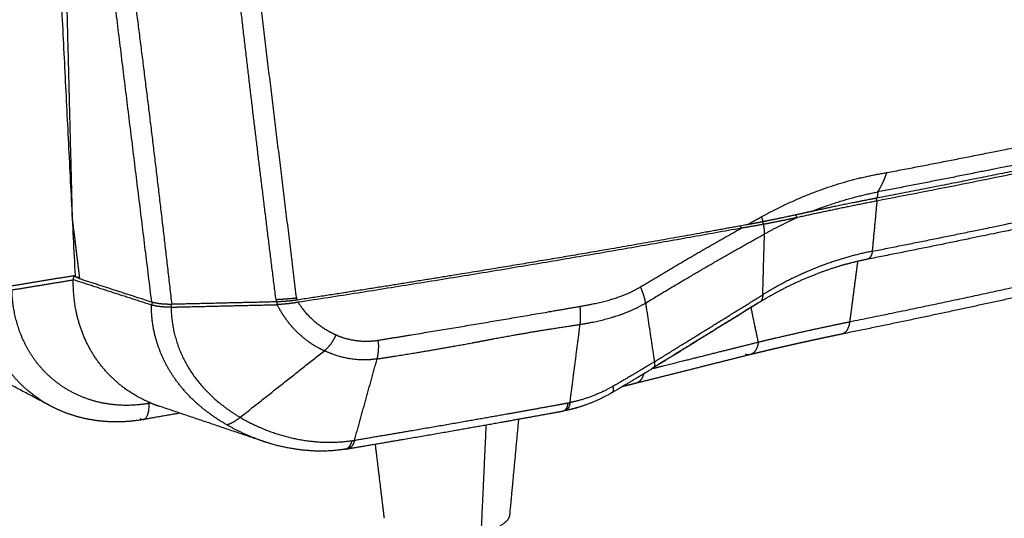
# Model space of a CAD drawing. Header units: millimetres. Extents: x 9946 to 11276, y -3292 to -1962.
# Tile 7 of 170: x 10210 to 10419, y -3041 to -2935. Entities that reach past the tile are written whole.
import ezdxf

# ---------------------------------------------------------------- set-up
doc = ezdxf.new("R2010")
doc.units = ezdxf.units.MM
doc.layers.add('ROXX NEO lite', color=7, linetype='Continuous', true_color=0x000000)

msp = doc.modelspace()

# ---------------------------------------------------------------- linework, layer by layer
at = {"layer": 'ROXX NEO lite', "color": 18, "lineweight": -3, "true_color": 0x000000}
for points, weights, degree in [([(10222.09, -2989.75), (10215.51, -2858.59), (10208.76, -2723.99)], [852.765889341, 841.852949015, 830.940008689], 2), ([(10221.48, -2977.62), (10220.55, -2940.95), (10219.62, -2904.05)], [851.74947968, 849.042567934, 846.335656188], 2), ([(10238.29, -2995.4), (10232.81, -2950.77), (10227.31, -2906.08)], [842.880483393, 842.325976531, 841.771469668], 2), ([(10264.63, -2994.88), (10261.39, -2968.98), (10258.38, -2944.15), (10255.34, -2917.05)], [843.026888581, 842.701897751, 842.393315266, 842.071764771], 3), ([(10259.54, -2917.7), (10264.24, -2956.14), (10268.94, -2994.55)], [842.723774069, 843.198973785, 843.6741735], 2), ([(10394.14, -2967.9), (10417.92, -2963.36), (10462.04, -2954.34), (10501.97, -2945.02), (10520.99, -2940.27)], [884.848338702, 894.09576631, 913.092545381, 933.564733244, 944.359254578], 3), ([(10520.43, -2945.7), (10461.62, -2960.58), (10392.04, -2973.93)], [945.192960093, 910.709947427, 885.079880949], 2), ([(10520.56, -2945.08), (10507.85, -2948.29), (10481.33, -2954.69), (10438.48, -2964.12), (10407.93, -2970.26), (10392.1, -2973.3)], [945.053790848, 937.804252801, 923.68330869, 903.613301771, 891.017612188, 884.912500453], 3), ([(10520.84, -2943.83), (10501.75, -2948.64), (10460.37, -2958.37), (10415.29, -2967.58), (10392.22, -2972)], [944.769233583, 933.926676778, 912.707177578, 893.491671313, 884.57046731], 3), ([(10391.04, -2984.59), (10414.41, -2979.99), (10458.79, -2970.62), (10499.2, -2960.87), (10518.15, -2955.98)], [887.89895793, 896.977835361, 916.028543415, 936.766491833, 947.532508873], 3), ([(10392.22, -2972), (10393.01, -2970.73), (10393.65, -2969.36), (10394.14, -2967.9)], [884.57046731, 884.530882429, 884.621932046, 884.848338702], 3), ([(10392.22, -2972), (10392.18, -2972.43), (10392.14, -2972.86), (10392.1, -2973.3)], [884.57046731, 884.684416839, 884.798550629, 884.912500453], 3), ([(10392.04, -2973.93), (10383.37, -2975.62), (10375.05, -2977.47)], [885.079880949, 881.190200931, 878.085540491], 2), ([(10392.1, -2973.3), (10390.53, -2973.6), (10387.39, -2974.21), (10382.73, -2975.17), (10379.65, -2975.83), (10378.12, -2976.16)], [884.912500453, 884.309591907, 883.08467433, 881.190578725, 879.890655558, 879.231303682], 3), ([(10392.04, -2973.93), (10391.71, -2977.49), (10391.37, -2981.05), (10391.04, -2984.59)], [885.079880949, 886.019552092, 886.959266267, 887.89895793], 3), ([(10391.83, -2973.35), (10391.93, -2973.64), (10392.04, -2973.93)], [885.224156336, 885.152018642, 885.079880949], 2), ([(10378.12, -2976.16), (10376.94, -2976.42), (10374.62, -2976.93), (10371.3, -2977.64), (10369.02, -2978.1), (10367.87, -2978.33)], [879.231303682, 878.724283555, 877.726928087, 876.335639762, 875.420467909, 874.975885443], 3), ([(10374.81, -2976.88), (10374.93, -2977.17), (10375.05, -2977.47)], [878.220853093, 878.153196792, 878.085540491], 2), ([(10223.04, -2990.46), (10222.26, -2984.07), (10221.48, -2977.68)], [851.922562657, 851.836449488, 851.75033632], 2), ([(10364.55, -2978.96), (10354.48, -2980.8), (10333.95, -2984.44), (10302.14, -2989.77), (10280.28, -2993.23), (10269.16, -2994.94)], [873.739532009, 870.181652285, 863.226125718, 853.216150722, 846.835410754, 843.727618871], 3), ([(10368.01, -2978.88), (10365.68, -2979.31), (10363.26, -2979.7)], [875.062716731, 873.770798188, 873.268614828], 2), ([(10364.55, -2978.96), (10365.55, -2978.41), (10366.54, -2977.85), (10367.53, -2977.31)], [873.739532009, 874.103335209, 874.467810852, 874.832465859], 3), ([(10367.87, -2978.33), (10367.5, -2978.4), (10366.77, -2978.55), (10365.66, -2978.76), (10364.92, -2978.9), (10364.55, -2978.96)], [874.975885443, 874.835221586, 874.555799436, 874.147417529, 873.872647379, 873.739532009], 3), ([(10367.53, -2977.31), (10367.66, -2977.65), (10367.77, -2977.98), (10367.86, -2978.31)], [874.832465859, 874.871218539, 874.920498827, 874.97300867], 3), ([(10367.8, -2978.43), (10367.9, -2978.66), (10368.01, -2978.88)], [875.204445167, 875.133580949, 875.062716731], 2), ([(10375.05, -2977.47), (10374.29, -2977.63), (10372.74, -2977.95), (10370.4, -2978.42), (10368.81, -2978.73), (10368.01, -2978.88)], [878.085540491, 877.742314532, 877.059106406, 876.047469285, 875.386721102, 875.062716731], 3), ([(10368.21, -2980.91), (10368.23, -2980.25), (10368.16, -2979.58), (10368.01, -2978.88)], [875.548651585, 875.355598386, 875.193694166, 875.062716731], 3), ([(10368.21, -2980.91), (10370.52, -2979.62), (10372.79, -2978.48), (10375.05, -2977.47)], [875.548651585, 876.400991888, 877.243113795, 878.085540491], 3), ([(10363.26, -2979.7), (10317.95, -2987.94), (10269.34, -2995.42)], [873.268614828, 856.971038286, 843.766591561], 2), ([(10341.92, -2992.14), (10348.76, -2988.01), (10356.04, -2983.75), (10363.26, -2979.7)], [865.704939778, 868.070827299, 870.647609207, 873.268614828], 3), ([(10342.99, -2995.57), (10351.96, -2990.13), (10360.19, -2985.36), (10368.21, -2980.91)], [866.544087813, 869.658452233, 872.605639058, 875.548651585], 3), ([(10363.04, -2979.24), (10363.15, -2979.47), (10363.26, -2979.7)], [873.447466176, 873.358040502, 873.268614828], 2), ([(10367.84, -2993.83), (10367.88, -2992.4), (10367.96, -2989.53), (10368.08, -2985.23), (10368.17, -2982.35), (10368.21, -2980.91)], [879.336941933, 878.915998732, 878.074123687, 876.811365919, 875.969549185, 875.548651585], 3), ([(10391.04, -2984.59), (10383.16, -2986.14), (10375.33, -2989.22), (10367.91, -2993.79)], [887.89895793, 884.87662807, 881.96562985, 879.361184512], 3), ([(10452.6, -2985.2), (10420.68, -2992.62), (10386.25, -2999.61)], [922.872727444, 907.626083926, 894.547877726], 2), ([(10391.04, -2984.59), (10391.01, -2984.91), (10390.89, -2985.47), (10390.54, -2986.02), (10390.17, -2986.24), (10389.95, -2986.31)], [887.89895793, 887.985215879, 888.209343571, 888.657324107, 889.081470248, 889.325574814], 3), ([(10389.95, -2986.31), (10387.95, -2986.71), (10385.96, -2987.2), (10383.98, -2987.79)], [889.325574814, 888.557953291, 887.798662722, 887.050596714], 3), ([(10387.95, -2986.73), (10387.1, -2993.18), (10386.25, -2999.61)], [891.329094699, 892.938486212, 894.547877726], 2), ([(10383.98, -2987.8), (10378.29, -2989.51), (10372.61, -2992.07), (10367.19, -2995.41)], [887.050429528, 884.721555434, 882.510492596, 880.4730065], 3), ([(10222.09, -2989.75), (10215.34, -2990.85), (10208.56, -2991.96)], [852.765889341, 850.719724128, 848.673558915], 2), ([(10208.58, -2992.8), (10215.13, -2991.72), (10221.65, -2990.65)], [848.770953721, 850.74676388, 852.722574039], 2), ([(10238.01, -3016.75), (10235.93, -3015.88), (10232.15, -3013.71), (10227.52, -3009.25), (10224.07, -3003.71), (10222.02, -2997.37), (10221.61, -2992.94), (10221.65, -2990.65)], [861.254814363, 860.46162486, 858.951813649, 856.889616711, 855.09140161, 853.65507619, 852.988698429, 852.722574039], 3), ([(10221.65, -2990.65), (10221.71, -2990.38), (10221.75, -2990.11), (10221.81, -2989.84)], [852.722574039, 852.841983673, 852.962904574, 853.082314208], 3), ([(10238.21, -2996), (10229.88, -2993.31), (10221.65, -2990.65)], [842.89728816, 847.8099311, 852.722574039], 2), ([(10223.04, -2990.46), (10222.38, -2990.14), (10221.72, -2989.81)], [851.922562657, 852.531115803, 853.139668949], 2), ([(10221.81, -2989.84), (10222.41, -2990.03), (10223.01, -2990.23)], [853.082314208, 852.723117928, 852.363921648], 2), ([(10238.29, -2995.4), (10230.63, -2992.92), (10223.04, -2990.46)], [842.880483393, 847.401523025, 851.922562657], 2), ([(10342.99, -2995.57), (10342.83, -2994.52), (10342.47, -2993.38), (10341.92, -2992.14)], [866.544087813, 866.138672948, 865.859141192, 865.704939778], 3), ([(10242.51, -2995.85), (10242.01, -2995.86), (10241.02, -2995.85), (10239.62, -2995.7), (10238.73, -2995.52), (10238.29, -2995.4)], [842.070933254, 842.049118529, 842.078400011, 842.342223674, 842.67440705, 842.880483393], 3), ([(10264.69, -2995.33), (10253.61, -2995.59), (10242.51, -2995.85)], [843.032200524, 842.551566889, 842.070933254], 2), ([(10268.94, -2994.55), (10267.52, -2994.69), (10266.09, -2994.8), (10264.63, -2994.88)], [843.6741735, 843.305515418, 843.089754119, 843.026888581], 3), ([(10264.63, -2994.88), (10264.65, -2995.03), (10264.67, -2995.18), (10264.69, -2995.33)], [843.026888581, 843.028780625, 843.03030835, 843.032200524], 3), ([(10269.16, -2994.94), (10268.67, -2995.01), (10267.69, -2995.14), (10266.23, -2995.26), (10265.21, -2995.31), (10264.69, -2995.33)], [843.727618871, 843.594802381, 843.366913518, 843.138990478, 843.054700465, 843.032200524], 3), ([(10264.86, -2995.92), (10264.85, -2995.72), (10264.87, -2995.52), (10264.87, -2995.32)], [843.074589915, 843.145879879, 843.218578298, 843.289983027], 3), ([(10269.34, -2995.42), (10268.82, -2995.5), (10267.77, -2995.67), (10266.28, -2995.82), (10265.32, -2995.89), (10264.86, -2995.92)], [843.766591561, 843.63108651, 843.396491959, 843.166787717, 843.092727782, 843.074589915], 3), ([(10268.94, -2994.55), (10269.01, -2994.68), (10269.08, -2994.81), (10269.16, -2994.94)], [843.6741735, 843.691553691, 843.7093476, 843.727618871], 3), ([(10342.99, -2995.57), (10343.6, -2999.67), (10344.22, -3003.83), (10344.86, -3008.04)], [866.544087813, 868.133281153, 869.746385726, 871.383373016], 3), ([(10366.78, -2995.61), (10359.3, -3000.24), (10351.8, -3004.87), (10344.24, -3009.54)], [880.78675391, 878.177754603, 875.580542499, 872.981529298], 3), ([(10367.1, -2995.46), (10359.61, -3000.09), (10352.08, -3004.75), (10344.5, -3009.43)], [880.449393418, 877.837347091, 875.216236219, 872.603616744], 3), ([(10344.86, -3008.04), (10352.64, -3003.23), (10360.25, -2998.52), (10367.84, -2993.83)], [871.383373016, 874.056287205, 876.686847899, 879.336941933], 3), ([(10367.84, -2993.83), (10367.82, -2994.63), (10367.57, -2995.17), (10367.1, -2995.46)], [879.336941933, 879.571425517, 879.942242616, 880.449393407], 3), ([(10242.39, -2996.45), (10241.92, -2996.46), (10240.95, -2996.45), (10239.52, -2996.3), (10238.63, -2996.11), (10238.21, -2996)], [842.10153389, 842.079976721, 842.10253738, 842.366063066, 842.697741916, 842.89728816], 3), ([(10254.15, -3021.39), (10251.9, -3020.09), (10247.92, -3017.23), (10243.59, -3012.52), (10240.6, -3007.56), (10238.62, -3001.93), (10238.2, -2998), (10238.21, -2996)], [847.479834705, 847.107688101, 846.375420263, 845.354928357, 844.434413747, 843.589749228, 843.109593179, 842.89728816], 3), ([(10242.4, -2995.85), (10242.4, -2996.15), (10242.39, -2996.45)], [842.318042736, 842.209788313, 842.10153389], 2), ([(10242.39, -2996.45), (10244.89, -2996.39), (10249.88, -2996.27), (10257.37, -2996.09), (10262.36, -2995.98), (10264.86, -2995.92)], [842.10153389, 842.209610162, 842.425790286, 842.750030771, 842.966406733, 843.074589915], 3), ([(10264.86, -2995.92), (10265.57, -2997.34), (10267.3, -3000.02), (10270.71, -3003.37), (10273.42, -3005.02), (10274.88, -3005.69)], [843.074589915, 843.26128124, 843.712060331, 844.598742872, 845.295346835, 845.664413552], 3), ([(10329.11, -3000.12), (10329.27, -2998.94), (10329.26, -2997.66), (10329.1, -2996.27)], [861.899792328, 861.621131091, 861.471492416, 861.45059397], 3), ([(10366.9, -3003.91), (10366.14, -3000.23), (10365.38, -2996.53)], [886.388593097, 884.822769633, 883.256946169], 2), ([(10308.35, -3003.62), (10310.69, -3003.17), (10315.34, -3002.31), (10322.27, -3001.15), (10326.84, -3000.45), (10329.11, -3000.12)], [855.346159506, 856.048117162, 857.470448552, 859.654982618, 861.145810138, 861.899792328], 3), ([(10326.97, -3016.69), (10328.04, -3008.42), (10329.11, -3000.12)], [865.82820288, 863.863997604, 861.899792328], 2), ([(10274.88, -3005.69), (10275.94, -3004.85), (10276.76, -3003.73), (10277.35, -3002.35)], [845.664413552, 845.619496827, 845.679732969, 845.845477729], 3), ([(10286.07, -3007.42), (10286.39, -3006.21), (10286.48, -3004.89), (10286.33, -3003.46)], [848.72882732, 848.50666207, 848.385786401, 848.366749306], 3), ([(10286.07, -3007.42), (10288.72, -3007.02), (10293.9, -3006.19), (10301.32, -3004.93), (10306.05, -3004.06), (10308.35, -3003.62)], [848.72882732, 849.50652609, 851.034322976, 853.240414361, 854.653725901, 855.346159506], 3), ([(10257.03, -3019.82), (10265.95, -3012.76), (10274.88, -3005.69)], [846.401338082, 846.032875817, 845.664413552], 2), ([(10352.41, -3004.51), (10352.47, -3004.52), (10352.53, -3004.52)], [782.459449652, 782.689334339, 782.972881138], 2), ([(10281.28, -3024.68), (10283.67, -3016.07), (10286.07, -3007.42)], [851.844564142, 850.286695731, 848.72882732], 2), ([(10344.86, -3008.04), (10342.02, -3009.8), (10339, -3011.57), (10336.06, -3013.25)], [871.383373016, 870.412766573, 869.462474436, 868.618365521], 3), ([(10344.86, -3008.04), (10344.97, -3008.76), (10344.85, -3009.22), (10344.5, -3009.43)], [871.383373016, 871.661980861, 872.068725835, 872.603614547], 3), ([(10344.5, -3009.43), (10341.7, -3011.17), (10338.78, -3012.91), (10335.85, -3014.61)], [872.603615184, 871.651524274, 870.766588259, 869.943822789], 3), ([(10335.85, -3014.61), (10335.79, -3014.64), (10335.73, -3014.66), (10335.67, -3014.67)], [869.943856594, 870.046368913, 870.153319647, 870.264708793], 3), ([(10336.06, -3013.25), (10336.22, -3013.98), (10336.15, -3014.43), (10335.85, -3014.61)], [868.618365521, 868.914310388, 869.356141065, 869.943856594], 3), ([(10326.97, -3016.69), (10326.84, -3017.67), (10326.48, -3018.25), (10325.89, -3018.41)], [865.82820288, 866.06257781, 866.529289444, 867.228337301], 3), ([(10326.68, -3016.74), (10326.77, -3016.72), (10326.87, -3016.7), (10326.97, -3016.69)], [865.735043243, 865.766212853, 865.797284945, 865.82820288], 3), ([(10236.53, -3020.29), (10237.78, -3020.07), (10237.75, -3016.8)], [863.344469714, 713.589881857, 861.173301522], 2), ([(10237.75, -3016.8), (10237.88, -3016.77), (10238.01, -3016.75)], [861.173301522, 861.214057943, 861.254814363], 2), ([(10238.01, -3016.75), (10238.56, -3016.98), (10239.12, -3017.2), (10239.71, -3017.4)], [861.254814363, 861.462530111, 861.699545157, 861.967184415], 3), ([(10325.48, -3018.49), (10326.08, -3018.32), (10326.45, -3017.74), (10326.58, -3016.76)], [867.09844867, 866.402525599, 865.937351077, 865.70360304], 3), ([(10328.17, -3017.87), (10327.49, -3018.06), (10326.8, -3018.23), (10326.11, -3018.37)], [867.959920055, 867.741488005, 867.521134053, 867.299818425], 3), ([(10235.84, -3020.09), (10236.2, -3020.35), (10236.53, -3020.29)], [864.269865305, 850.246057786, 863.344469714], 2), ([(10254.15, -3021.39), (10255.03, -3021.18), (10255.99, -3020.66), (10257.03, -3019.82)], [847.479834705, 846.805796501, 846.446297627, 846.401338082], 3), ([(10309.15, -3021.43), (10308.62, -3032.93), (10308.09, -3044.38)], [874.63358385, 876.566877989, 878.500172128], 2), ([(10279.38, -3026.57), (10280.04, -3026.39), (10280.5, -3025.79), (10280.75, -3024.76)], [852.991943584, 852.320242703, 851.887517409, 851.693747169], 3), ([(10281.28, -3024.68), (10281.04, -3025.7), (10280.57, -3026.3), (10279.88, -3026.49)], [851.844564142, 852.043578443, 852.474045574, 853.136136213], 3), ([(10280.75, -3024.76), (10280.93, -3024.74), (10281.11, -3024.71), (10281.28, -3024.68)], [851.693747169, 851.744329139, 851.794537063, 851.844564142], 3), ([(10279.38, -3026.57), (10279.43, -3026.56), (10279.54, -3026.54), (10279.71, -3026.51), (10279.82, -3026.5), (10279.88, -3026.49)], [852.991943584, 853.007828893, 853.039591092, 853.086527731, 853.119991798, 853.136136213], 3)]:
    msp.add_rational_spline(points, weights, degree=degree, dxfattribs=at)
for points, weights, knots in [([(10231.67, -2907.6), (10233.55, -2922.24), (10237.37, -2951.64), (10240.84, -2981.14), (10242.51, -2995.85)], [840.976352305, 841.161316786, 841.534838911, 841.894249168, 842.070933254], [0, 0, 0, 0, 25.590302, 51.180604, 51.180604, 51.180604, 51.180604]), ([(10516.56, -2957.72), (10497.65, -2962.62), (10457.55, -2972.33), (10413.47, -2981.66), (10390.19, -2986.26)], [948.769607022, 938.023120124, 917.429176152, 898.480720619, 889.418061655], [-101.499358, -101.499358, -101.499358, -101.499358, -50.749465, -0.172077, -0.172077, -0.172077, -0.172077]), ([(10367.53, -2977.31), (10371.85, -2974.92), (10380.81, -2970.85), (10389.8, -2968.6), (10394.14, -2967.9)], [874.832465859, 876.428784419, 879.7784849, 883.183823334, 884.848338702], [0, 0, 0, 0, 9.689523, 19.379045, 19.379045, 19.379045, 19.379045]), ([(10378.12, -2976.16), (10378.79, -2975.9), (10383.38, -2974.14), (10388.04, -2972.8), (10392.22, -2972)], [879.231303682, 879.479648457, 881.209596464, 882.970486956, 884.57046731], [0, 0, 0, 0, 1.46406, 10.165651, 10.165651, 10.165651, 10.165651]), ([(10216.77, -3017.39), (10215.23, -3016.57), (10212.02, -3014.44), (10207.96, -3010.23), (10204.71, -3004.86), (10202.66, -2998.8), (10202.12, -2994.52), (10202.06, -2992.36)], [857.453007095, 856.833757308, 855.501392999, 853.639554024, 851.921727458, 850.530952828, 849.85184957, 849.576746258], [-19.94394, -19.94394, -19.94394, -19.94394, -16.422048, -12.316536, -8.211024, -4.105512, 0, 0, 0, 0]), ([(10208.58, -2992.8), (10208.61, -2993.91), (10208.86, -2996.96), (10210.06, -3001.73), (10212.58, -3006.73), (10216.09, -3010.94), (10220.51, -3014.23), (10225.71, -3016.44), (10231.55, -3017.42), (10235.68, -3017.16), (10237.75, -3016.8)], [848.770953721, 848.913236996, 849.36048085, 850.317572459, 851.729838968, 853.376292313, 855.207180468, 857.173858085, 859.209539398, 860.534955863, 861.173301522], [-28.208, -28.208, -28.208, -28.208, -26.17103, -22.540382, -18.904015, -15.255893, -11.611202, -7.855346, -3.965766, 0, 0, 0, 0]), ([(10329.1, -2996.27), (10331.58, -2995.84), (10336.14, -2994.89), (10340.1, -2993.24), (10341.92, -2992.14)], [861.45059397, 862.25097928, 863.74136375, 865.079797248, 865.704939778], [0, 0, 0, 0, 4.385191, 8.770383, 8.770383, 8.770383, 8.770383]), ([(10238.21, -2996), (10238.25, -2995.92), (10238.35, -2995.76), (10238.46, -2995.57), (10238.52, -2995.47), (10238.54, -2995.44)], [842.89728816, 842.919480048, 842.966986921, 843.020036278, 843.04895383, 843.056477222], [-0.4907855, -0.4907855, -0.4907855, -0.4907855, -0.3271903, -0.1635952, -0.1058672, -0.1058672, -0.1058672, -0.1058672]), ([(10277.35, -3002.35), (10275.56, -3001.59), (10272.57, -2999.63), (10270.24, -2996.85), (10269.34, -2995.42)], [845.845477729, 845.359306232, 844.570344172, 843.984026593, 843.766591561], [-6.636924, -6.636924, -6.636924, -6.636924, -3.023753, 0, 0, 0, 0]), ([(10329.11, -3000.12), (10331.54, -2999.7), (10336.46, -2998.68), (10341, -2996.77), (10342.99, -2995.57)], [861.899792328, 862.68434802, 864.308369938, 865.85767791, 866.544087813], [-9.52409, -9.52409, -9.52409, -9.52409, -4.762045, 0, 0, 0, 0]), ([(10242.39, -2996.45), (10242.43, -3001.23), (10245.36, -3010.58), (10252.67, -3017.25), (10257.03, -3019.82)], [842.10153389, 842.610544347, 844.008969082, 845.642611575, 846.401338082], [0, 0, 0, 0, 8.77443, 17.799954, 17.799954, 17.799954, 17.799954]), ([(10286.33, -3003.46), (10293.17, -3002.35), (10307.48, -2999.99), (10322.04, -2997.5), (10329.1, -2996.27)], [848.366749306, 850.35590157, 854.626216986, 859.178838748, 861.45059397], [0, 0, 0, 0, 13.762606, 27.525227, 27.525227, 27.525227, 27.525227]), ([(10386.25, -2999.61), (10385.2, -2999.82), (10383.17, -3000.24), (10380.17, -3000.88), (10377.18, -3001.53), (10374, -3002.24), (10370.55, -3003.04), (10368.15, -3003.61), (10366.91, -3003.91)], [894.547877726, 894.135530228, 893.333211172, 892.120451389, 890.881376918, 889.53632304, 888.032646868, 886.959496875, 886.390904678], [-14.269956, -14.269956, -14.269956, -14.269956, -11.978445, -9.854064, -7.711466, -5.38914, -2.82549, -0.00382, -0.00382, -0.00382, -0.00382]), ([(10386.25, -2999.61), (10386.19, -3000.06), (10385.98, -3000.93), (10385.39, -3001.84), (10384.89, -3002.1), (10384.64, -3002.15)], [894.547877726, 894.66004966, 894.973216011, 895.664781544, 896.196591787, 896.443679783], [-4.096866, -4.096866, -4.096866, -4.096866, -3.072649, -2.048433, -1.160895, -1.160895, -1.160895, -1.160895]), ([(10277.35, -3002.35), (10278.78, -3002.96), (10281.66, -3003.73), (10284.73, -3003.72), (10286.33, -3003.46)], [845.845477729, 846.233078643, 847.030266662, 847.902286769, 848.366749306], [0, 0, 0, 0, 2.881722, 5.763446, 5.763446, 5.763446, 5.763446]), ([(10366.9, -3003.91), (10364.22, -3004.59), (10358.85, -3005.92), (10351.4, -3007.79), (10346.64, -3008.98), (10344.57, -3009.5)], [886.388593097, 885.13931709, 882.647217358, 879.212537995, 877.025440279, 876.079460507], [0, 0, 0, 0, 6.108208, 12.160093, 16.769561, 16.769561, 16.769561, 16.769561]), ([(10366.9, -3003.91), (10366.84, -3004.37), (10366.6, -3005.26), (10365.95, -3006.18), (10365.4, -3006.47), (10365.14, -3006.53)], [886.388593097, 886.496541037, 886.795459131, 887.439249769, 887.923324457, 888.140857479], [-4.10597, -4.10597, -4.10597, -4.10597, -3.079478, -2.052985, -1.221588, -1.221588, -1.221588, -1.221588]), ([(10286.07, -3007.42), (10284.26, -3007.72), (10280.4, -3007.74), (10276.64, -3006.51), (10274.88, -3005.69)], [848.72882732, 848.206595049, 847.118067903, 846.112000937, 845.664413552], [0, 0, 0, 0, 3.605864, 7.211694, 7.211694, 7.211694, 7.211694]), ([(10365.14, -3006.53), (10365.08, -3006.55), (10364.74, -3006.61), (10364.38, -3006.56), (10364.1, -3006.46)], [888.140857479, 888.191903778, 888.483587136, 888.771439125, 888.990782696], [-1.221588, -1.221588, -1.221588, -1.221588, -1.026493, -0.107889, -0.107889, -0.107889, -0.107889]), ([(10342.58, -3010.61), (10342.52, -3010.84), (10342.3, -3011.48), (10341.77, -3012.25), (10341.23, -3012.53), (10340.98, -3012.6)], [875.409637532, 875.486634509, 875.743111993, 876.272598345, 876.751750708, 876.964902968], [0.488872, 0.488872, 0.488872, 0.488872, 1.02489, 2.049779, 2.867085, 2.867085, 2.867085, 2.867085]), ([(10336.06, -3013.25), (10333.84, -3014.51), (10330.86, -3015.77), (10327.75, -3016.54), (10326.97, -3016.69)], [868.618365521, 867.982436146, 867.064105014, 866.082578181, 865.82820288], [-6.202568, -6.202568, -6.202568, -6.202568, -1.550642, 0, 0, 0, 0]), ([(10279.88, -3026.49), (10283.73, -3025.84), (10291.42, -3024.53), (10302.88, -3022.54), (10312.35, -3020.86), (10318.94, -3019.68), (10322.68, -3019), (10324.55, -3018.66), (10325.48, -3018.49)], [853.136136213, 854.252979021, 856.510775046, 859.969185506, 862.907780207, 864.993722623, 866.193400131, 866.796483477, 867.09844867], [-29.454393, -29.454393, -29.454393, -29.454393, -22.090787, -14.727192, -7.363596, -3.681798, -1.840899, 0, 0, 0, 0]), ([(10281.28, -3024.68), (10285.19, -3024.02), (10292.94, -3022.71), (10304.36, -3020.73), (10313.71, -3019.08), (10320.17, -3017.92), (10323.84, -3017.26), (10325.67, -3016.93), (10326.58, -3016.76)], [851.844564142, 852.977119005, 855.25246462, 858.698253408, 861.598923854, 863.645658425, 864.820008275, 865.408796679, 865.70360304], [0, 0, 0, 0, 7.306825, 14.613666, 21.920508, 25.573929, 27.400639, 29.22735, 29.22735, 29.22735, 29.22735]), ([(10257.03, -3019.82), (10260.55, -3021.9), (10268.44, -3025.01), (10276.8, -3025.36), (10280.75, -3024.76)], [846.401338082, 847.015031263, 848.489872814, 850.566845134, 851.693747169], [0, 0, 0, 0, 7.564633, 15.129266, 15.129266, 15.129266, 15.129266]), ([(10261.92, -3024.92), (10261.47, -3024.77), (10258.92, -3023.85), (10256.27, -3022.62), (10254.15, -3021.39)], [848.864925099, 848.777337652, 848.291861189, 847.83154008, 847.479834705], [11.11225, 11.11225, 11.11225, 11.11225, 11.976003, 15.968004, 15.968004, 15.968004, 15.968004]), ([(10279.38, -3026.57), (10277.52, -3026.88), (10273.6, -3027.2), (10267.24, -3026.48), (10263.55, -3025.48), (10261.92, -3024.92)], [852.991943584, 852.466779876, 851.421984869, 849.940868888, 849.18213966, 848.864925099], [0, 0, 0, 0, 3.992001, 7.984002, 11.11225, 11.11225, 11.11225, 11.11225])]:
    msp.add_rational_spline(points, weights, degree=3, knots=knots, dxfattribs=at)
at = {"layer": 'ROXX NEO lite', "color": 18, "true_color": 0x000000}
for points, weights, degree in [([(10450.81, -2987.71), (10429.75, -2992.63), (10407.8, -2997.43), (10384.99, -3002.09)], [924.671455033, 914.86154621, 905.494253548, 896.575526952], 3), ([(10450.81, -2987.71), (10429.75, -2992.63), (10407.8, -2997.43), (10384.99, -3002.09)], [924.671455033, 914.86154621, 905.494253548, 896.575526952], 3), ([(10216.77, -3017.39), (10198.06, -3007.46), (10180.09, -2997.93)], [737.496727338, 752.829481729, 768.162236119], 2), ([(10216.77, -3017.39), (10198.06, -3007.46), (10180.09, -2997.93)], [737.496727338, 752.829481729, 768.162236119], 2), ([(10261.47, -3024.77), (10250.51, -3021.05), (10239.71, -3017.4)], [746.03154695, 751.672975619, 757.314404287], 2), ([(10261.47, -3024.77), (10250.51, -3021.05), (10239.71, -3017.4)], [746.03154695, 751.672975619, 757.314404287], 2), ([(10244.3, -3018.93), (10240.42, -3019.61), (10236.53, -3020.29)], [770.008760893, 768.936825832, 767.864890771], 2), ([(10244.3, -3018.93), (10240.42, -3019.61), (10236.53, -3020.29)], [770.008760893, 768.936825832, 767.864890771], 2), ([(10316.05, -3020.2), (10315.1, -3030.4), (10314.15, -3040.57)], [759.276877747, 760.269352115, 761.261826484], 2), ([(10316.05, -3020.2), (10315.1, -3030.4), (10314.15, -3040.57)], [759.276877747, 760.269352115, 761.261826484], 2), ([(10287.61, -3041.25), (10286.66, -3033.38), (10285.71, -3025.5)], [767.934669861, 767.093509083, 766.252348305], 2), ([(10287.61, -3041.25), (10286.66, -3033.38), (10285.71, -3025.5)], [767.934669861, 767.093509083, 766.252348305], 2), ([(10314.15, -3040.57), (10313.93, -3042.95), (10308.09, -3044.38)], [885.040698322, 781.254060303, 878.500172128], 2), ([(10314.15, -3040.57), (10313.93, -3042.95), (10308.09, -3044.38)], [885.040698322, 781.254060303, 878.500172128], 2)]:
    msp.add_rational_spline(points, weights, degree=degree, dxfattribs=at)
for points, weights, knots in [([(10384.65, -3002.16), (10383.58, -3002.38), (10382.53, -3002.6), (10381.47, -3002.82), (10380.49, -3003.03), (10379.51, -3003.24), (10378.54, -3003.45), (10377.56, -3003.66), (10376.58, -3003.88), (10375.6, -3004.09), (10374.54, -3004.33), (10373.49, -3004.57), (10372.44, -3004.81), (10371.27, -3005.07), (10370.12, -3005.34), (10368.96, -3005.61), (10367.81, -3005.89), (10366.66, -3006.16), (10365.51, -3006.44)], [896.441595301, 896.023477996, 895.601277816, 895.175143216, 894.779913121, 894.381208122, 893.979048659, 893.573457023, 893.164292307, 892.751580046, 892.304270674, 891.852707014, 891.396896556, 890.893750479, 890.385332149, 889.871706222, 889.356316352, 888.835578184, 888.309440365], [0.279027, 0.279027, 0.279027, 0.279027, 2.593712, 2.593712, 2.593712, 4.740474, 4.740474, 4.740474, 6.905525, 6.905525, 6.905525, 9.252041, 9.252041, 9.252041, 11.842203, 11.842203, 11.842203, 14.441172, 14.441172, 14.441172, 14.441172]), ([(10384.65, -3002.16), (10383.58, -3002.38), (10382.53, -3002.6), (10381.47, -3002.82), (10380.49, -3003.03), (10379.51, -3003.24), (10378.54, -3003.45), (10377.56, -3003.66), (10376.58, -3003.88), (10375.6, -3004.09), (10374.54, -3004.33), (10373.49, -3004.57), (10372.44, -3004.81), (10371.27, -3005.07), (10370.12, -3005.34), (10368.96, -3005.61), (10367.81, -3005.89), (10366.66, -3006.16), (10365.51, -3006.44)], [896.441595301, 896.023477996, 895.601277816, 895.175143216, 894.779913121, 894.381208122, 893.979048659, 893.573457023, 893.164292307, 892.751580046, 892.304270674, 891.852707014, 891.396896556, 890.893750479, 890.385332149, 889.871706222, 889.356316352, 888.835578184, 888.309440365], [0.279027, 0.279027, 0.279027, 0.279027, 2.593712, 2.593712, 2.593712, 4.740474, 4.740474, 4.740474, 6.905525, 6.905525, 6.905525, 9.252041, 9.252041, 9.252041, 11.842203, 11.842203, 11.842203, 14.441172, 14.441172, 14.441172, 14.441172]), ([(10365.15, -3006.53), (10362.47, -3007.2), (10359.78, -3007.88), (10357.08, -3008.55), (10354.4, -3009.22), (10351.72, -3009.9), (10349.02, -3010.58), (10346.46, -3011.22), (10343.9, -3011.86), (10341.33, -3012.51)], [888.133594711, 886.883359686, 885.632357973, 884.380587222, 883.140295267, 881.899246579, 880.657438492, 879.480270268, 878.302419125, 877.123883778], [0.275154, 0.275154, 0.275154, 0.275154, 6.384639, 6.384639, 6.384639, 12.438102, 12.438102, 12.438102, 18.176465, 18.176465, 18.176465, 18.176465]), ([(10365.15, -3006.53), (10362.47, -3007.2), (10359.78, -3007.88), (10357.08, -3008.55), (10354.4, -3009.22), (10351.72, -3009.9), (10349.02, -3010.58), (10346.46, -3011.22), (10343.9, -3011.86), (10341.33, -3012.51)], [888.133594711, 886.883359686, 885.632357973, 884.380587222, 883.140295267, 881.899246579, 880.657438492, 879.480270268, 878.302419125, 877.123883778], [0.275154, 0.275154, 0.275154, 0.275154, 6.384639, 6.384639, 6.384639, 12.438102, 12.438102, 12.438102, 18.176465, 18.176465, 18.176465, 18.176465]), ([(10335.85, -3014.61), (10333.49, -3015.96), (10330.94, -3017.07), (10328.4, -3017.81), (10328.32, -3017.83), (10328.25, -3017.85), (10328.17, -3017.87)], [869.94385782, 869.35555715, 868.682429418, 868.018622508, 867.99908187, 867.979504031, 867.959902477], [0.229097, 0.229097, 0.229097, 0.229097, 5.253391, 5.253391, 5.253391, 5.399209, 5.399209, 5.399209, 5.399209]), ([(10335.85, -3014.61), (10333.49, -3015.96), (10330.94, -3017.07), (10328.4, -3017.81), (10328.32, -3017.83), (10328.25, -3017.85), (10328.17, -3017.87)], [869.94385782, 869.35555715, 868.682429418, 868.018622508, 867.99908187, 867.979504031, 867.959902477], [0.229097, 0.229097, 0.229097, 0.229097, 5.253391, 5.253391, 5.253391, 5.399209, 5.399209, 5.399209, 5.399209]), ([(10340.98, -3012.6), (10340.27, -3012.78), (10339.56, -3012.96), (10338.84, -3013.13), (10338.59, -3013.19), (10338.35, -3013.25), (10338.11, -3013.31)], [876.964248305, 876.642252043, 876.322849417, 876.006600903, 875.899764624, 875.793271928, 875.687139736], [0.2769, 0.2769, 0.2769, 0.2769, 1.854891, 1.854891, 1.854891, 2.387943, 2.387943, 2.387943, 2.387943]), ([(10340.98, -3012.6), (10340.27, -3012.78), (10339.56, -3012.96), (10338.84, -3013.13), (10338.59, -3013.19), (10338.35, -3013.25), (10338.11, -3013.31)], [876.964248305, 876.642252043, 876.322849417, 876.006600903, 875.899764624, 875.793271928, 875.687139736], [0.2769, 0.2769, 0.2769, 0.2769, 1.854891, 1.854891, 1.854891, 2.387943, 2.387943, 2.387943, 2.387943]), ([(10236.53, -3020.29), (10234.09, -3020.72), (10231.63, -3020.88), (10229.21, -3020.76), (10226.82, -3020.64), (10224.48, -3020.25), (10222.22, -3019.6), (10220.33, -3019.05), (10218.5, -3018.31), (10216.77, -3017.39)], [863.344469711, 862.675143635, 861.977059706, 861.272627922, 860.57778693, 859.873646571, 859.177709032, 858.594437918, 858.01593116, 857.452549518], [0.323889, 0.323889, 0.323889, 0.323889, 4.90284, 4.90284, 4.90284, 9.416212, 9.416212, 9.416212, 13.199158, 13.199158, 13.199158, 13.199158]), ([(10236.53, -3020.29), (10234.09, -3020.72), (10231.63, -3020.88), (10229.21, -3020.76), (10226.82, -3020.64), (10224.48, -3020.25), (10222.22, -3019.6), (10220.33, -3019.05), (10218.5, -3018.31), (10216.77, -3017.39)], [863.344469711, 862.675143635, 861.977059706, 861.272627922, 860.57778693, 859.873646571, 859.177709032, 858.594437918, 858.01593116, 857.452549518], [0.323889, 0.323889, 0.323889, 0.323889, 4.90284, 4.90284, 4.90284, 9.416212, 9.416212, 9.416212, 13.199158, 13.199158, 13.199158, 13.199158])]:
    msp.add_rational_spline(points, weights, degree=3, knots=knots, dxfattribs=at)

doc.saveas('drawing.dxf')
